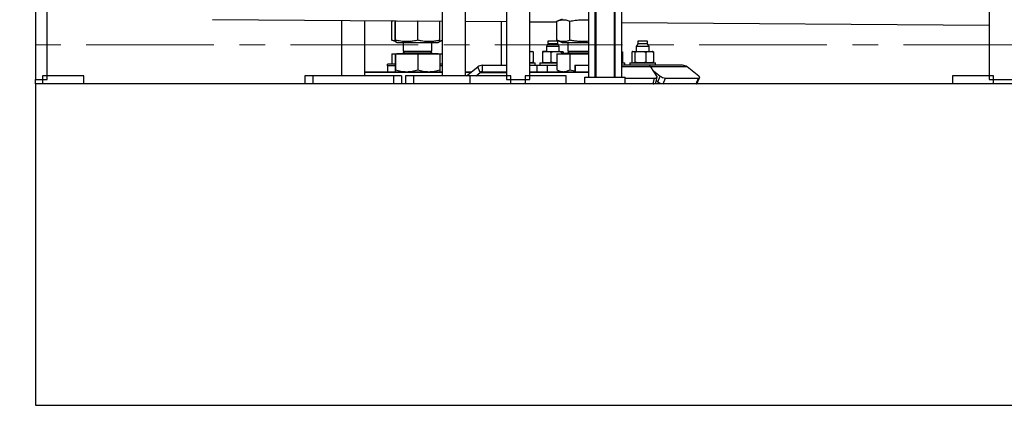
# Model space of a CAD drawing. Header units: millimetres. Extents: x 0 to 841, y 0 to 594.
# Tile 34 of 256: x 29 to 78, y 511 to 530. Entities that reach past the tile are written whole.
import ezdxf

# ---------------------------------------------------------------- set-up
doc = ezdxf.new("R2010")
doc.units = ezdxf.units.MM
doc.linetypes.add('CENTER', pattern=[10.16, 6.35, -1.27, 1.27, -1.27])
doc.layers.add('TRAIT-FORT', color=4, linetype='Continuous', lineweight=25)

msp = doc.modelspace()

# ---------------------------------------------------------------- linework, layer by layer
at = {"color": 7, "linetype": 'CENTER', "lineweight": 18}
msp.add_line((191.251, 529.227), (12.691, 529.227), dxfattribs=at)
at = {"layer": 'TRAIT-FORT', "color": 4, "linetype": 'Continuous', "lineweight": 25}
for p, q in [((29.971, 561.553), (29.971, 527.493)), ((30.551, 527.493), (30.551, 561.553)), ((53.391, 561.553), (53.391, 527.493)), ((54.551, 527.493), (54.551, 561.553)), ((77.391, 561.553), (77.391, 527.493)), ((50.191, 552.055), (50.191, 527.689)), ((51.351, 527.689), (51.351, 552.055)), ((57.471, 552.055), (57.471, 527.609)), ((57.811, 527.609), (57.811, 552.055)), ((57.835, 552.055), (57.835, 527.609)), ((58.759, 527.609), (58.759, 552.055)), ((58.783, 552.055), (58.783, 527.609)), ((59.123, 552.055), (59.123, 527.609)), ((38.769, 530.489), (50.191, 530.406)), ((45.191, 530.442), (45.191, 527.689)), ((46.351, 527.689), (46.351, 530.434)), ((47.7, 530.404), (47.76, 530.424)), ((47.71, 530.407), (47.7, 530.404)), ((47.7, 529.455), (47.7, 530.404)), ((47.749, 530.424), (47.709, 530.407)), ((47.863, 530.404), (47.864, 530.423)), ((47.863, 529.455), (47.863, 530.404)), ((47.877, 530.423), (47.878, 530.404)), ((47.878, 530.404), (47.972, 530.422)), ((47.878, 529.455), (47.878, 530.404)), ((48.931, 530.415), (48.986, 530.404)), ((48.986, 530.404), (49.038, 530.414)), ((48.986, 529.455), (48.986, 530.404)), ((50.065, 530.407), (50.078, 530.404)), ((50.078, 529.455), (50.078, 530.404)), ((51.351, 530.397), (53.391, 530.382)), ((53.151, 528.209), (53.151, 530.384)), ((54.551, 530.374), (55.9, 530.364)), ((55.91, 530.407), (55.9, 530.404)), ((55.9, 529.455), (55.9, 530.404)), ((56.161, 530.509), (55.909, 530.407)), ((56.549, 529.455), (56.549, 530.404)), ((59.123, 530.34), (77.391, 530.206)), ((47.7, 529.455), (47.71, 529.452)), ((47.709, 529.451), (47.87, 529.386)), ((47.87, 529.386), (47.961, 529.349)), ((47.961, 529.349), (49.851, 529.349)), ((48.251, 529.349), (48.251, 528.916)), ((49.691, 528.916), (49.691, 529.349)), ((49.851, 529.349), (49.98, 529.349)), ((49.98, 529.349), (50.071, 529.386)), ((50.071, 529.386), (50.191, 529.435)), ((55.454, 529.409), (55.454, 529.269)), ((55.942, 529.409), (55.454, 529.409)), ((55.9, 529.455), (55.91, 529.452)), ((55.909, 529.451), (56.161, 529.349)), ((55.942, 529.269), (55.942, 529.409)), ((56.161, 529.349), (56.677, 529.349)), ((56.451, 529.349), (56.451, 528.916)), ((56.677, 529.349), (57.471, 529.349)), ((59.922, 529.409), (59.922, 529.269)), ((60.343, 529.409), (59.922, 529.409)), ((60.41, 529.409), (60.343, 529.409)), ((60.41, 529.269), (60.41, 529.409)), ((47.948, 528.789), (47.948, 528.781)), ((47.948, 528.789), (49.993, 528.789)), ((48.337, 528.916), (48.251, 528.829)), ((48.251, 528.916), (49.691, 528.916)), ((48.251, 528.829), (48.351, 528.829)), ((48.322, 528.916), (48.322, 528.901)), ((48.351, 528.829), (49.691, 528.829)), ((49.691, 528.829), (49.604, 528.916)), ((49.619, 528.916), (49.619, 528.901)), ((49.993, 528.781), (49.993, 528.789)), ((54.551, 528.901), (54.656, 528.901)), ((54.677, 528.894), (54.656, 528.901)), ((54.715, 528.875), (54.677, 528.894)), ((54.715, 528.875), (54.715, 528.356)), ((55.184, 528.875), (55.184, 528.356)), ((55.402, 528.901), (55.218, 528.901)), ((55.454, 529.269), (55.378, 529.137)), ((55.378, 529.137), (55.378, 528.901)), ((56.018, 529.137), (55.378, 529.137)), ((55.402, 528.901), (55.877, 528.901)), ((55.789, 529.269), (55.454, 529.269)), ((55.619, 528.356), (55.619, 528.875)), ((55.942, 529.269), (55.789, 529.269)), ((55.877, 528.901), (56.174, 528.901)), ((56.018, 529.137), (55.942, 529.269)), ((56.018, 528.901), (56.018, 529.137)), ((56.134, 528.875), (56.134, 528.781)), ((56.148, 528.789), (56.148, 528.781)), ((57.471, 528.789), (56.148, 528.789)), ((56.213, 528.875), (56.213, 528.789)), ((56.537, 528.916), (56.451, 528.829)), ((56.451, 528.916), (57.471, 528.916)), ((56.451, 528.829), (57.471, 528.829)), ((56.522, 528.916), (56.522, 528.901)), ((59.157, 528.875), (59.157, 528.356)), ((59.626, 528.875), (59.626, 528.356)), ((59.686, 528.901), (59.664, 528.894)), ((59.686, 528.901), (59.706, 528.901)), ((59.706, 528.901), (60.056, 528.901)), ((59.786, 528.875), (59.786, 528.356)), ((59.922, 529.269), (59.846, 529.137)), ((59.846, 529.137), (59.846, 528.901)), ((60.399, 529.137), (59.846, 529.137)), ((60.41, 529.269), (59.922, 529.269)), ((60.056, 528.901), (60.515, 528.901)), ((60.326, 528.875), (60.326, 528.356)), ((60.486, 529.137), (60.399, 529.137)), ((60.486, 529.137), (60.41, 529.269)), ((60.486, 528.901), (60.486, 529.137)), ((60.515, 528.901), (60.646, 528.901)), ((60.667, 528.894), (60.646, 528.901)), ((60.705, 528.875), (60.667, 528.894)), ((60.705, 528.875), (60.705, 528.356)), ((47.7, 528.781), (47.7, 528.272)), ((47.7, 528.781), (47.863, 528.781)), ((47.863, 528.781), (47.863, 527.988)), ((47.863, 528.781), (47.878, 528.781)), ((47.878, 528.781), (47.878, 527.988)), ((47.878, 528.781), (48.986, 528.781)), ((48.986, 528.781), (48.986, 527.988)), ((48.986, 528.781), (50.078, 528.781)), ((50.078, 528.781), (50.078, 527.988)), ((50.078, 528.781), (50.191, 528.781)), ((54.551, 528.329), (54.642, 528.329)), ((54.642, 528.329), (54.816, 528.329)), ((54.656, 528.329), (54.677, 528.337)), ((54.677, 528.337), (54.715, 528.356)), ((54.816, 528.209), (54.816, 528.329)), ((55.058, 528.329), (55.058, 528.209)), ((55.058, 528.329), (55.9, 528.329)), ((55.9, 528.331), (55.877, 528.329)), ((55.9, 528.781), (55.9, 527.988)), ((55.9, 528.781), (56.549, 528.781)), ((56.549, 528.781), (56.549, 527.988)), ((56.549, 528.781), (57.471, 528.781)), ((59.123, 528.329), (59.283, 528.329)), ((59.283, 528.209), (59.283, 528.329)), ((59.526, 528.329), (59.526, 528.209)), ((59.526, 528.329), (60.806, 528.329)), ((59.664, 528.337), (59.626, 528.356)), ((59.664, 528.337), (59.686, 528.329)), ((60.646, 528.329), (60.667, 528.337)), ((60.667, 528.337), (60.705, 528.356)), ((60.806, 528.209), (60.806, 528.329)), ((46.351, 527.889), (47.735, 527.889)), ((47.718, 527.849), (46.351, 527.849)), ((47.863, 528.272), (47.476, 528.272)), ((47.476, 528.186), (47.476, 528.272)), ((47.476, 528.186), (47.476, 527.889)), ((47.863, 528.186), (47.476, 528.186)), ((50.191, 527.849), (47.718, 527.849)), ((47.735, 527.889), (50.191, 527.889)), ((50.191, 528.272), (50.078, 528.272)), ((50.191, 528.186), (50.078, 528.186)), ((51.351, 527.889), (51.668, 527.889)), ((51.617, 527.849), (51.351, 527.849)), ((51.415, 527.689), (51.963, 528.124)), ((51.882, 527.689), (52.08, 527.847)), ((52.08, 527.847), (51.963, 528.124)), ((52.08, 527.847), (53.391, 527.847)), ((52.197, 527.889), (52.197, 528.209)), ((52.197, 528.209), (53.391, 528.209)), ((52.197, 527.889), (53.391, 527.889)), ((54.551, 528.209), (54.919, 528.209)), ((54.551, 527.889), (56.794, 527.889)), ((57.471, 527.849), (54.551, 527.849)), ((54.919, 527.889), (54.919, 528.209)), ((54.919, 528.209), (55.439, 528.209)), ((55.439, 527.889), (55.439, 528.209)), ((55.439, 528.209), (55.9, 528.209)), ((55.909, 527.984), (55.9, 527.988)), ((55.909, 527.983), (56.071, 527.889)), ((56.549, 527.988), (56.794, 527.931)), ((56.794, 528.209), (56.794, 527.889)), ((56.794, 528.209), (56.823, 528.209)), ((56.794, 527.889), (56.823, 527.889)), ((56.823, 527.889), (56.823, 528.209)), ((56.823, 528.209), (57.471, 528.209)), ((56.823, 527.889), (57.471, 527.889)), ((62.145, 528.209), (59.123, 528.209)), ((62.378, 528.124), (59.123, 528.124)), ((60.876, 527.667), (60.581, 528.124)), ((60.708, 527.928), (61.037, 527.667)), ((62.955, 527.667), (62.378, 528.124)), ((29.971, 527.289), (29.971, 527.493)), ((29.971, 527.493), (30.551, 527.493)), ((30.331, 527.689), (30.331, 527.289)), ((32.371, 527.689), (30.331, 527.689)), ((32.371, 527.289), (32.371, 527.689)), ((43.371, 527.689), (43.371, 527.289)), ((43.771, 527.689), (43.371, 527.689)), ((43.771, 527.689), (43.771, 527.289)), ((47.771, 527.689), (43.771, 527.689)), ((47.771, 527.689), (47.771, 527.289)), ((48.171, 527.689), (47.771, 527.689)), ((48.171, 527.689), (48.171, 527.289)), ((48.371, 527.689), (48.371, 527.289)), ((48.771, 527.689), (48.371, 527.689)), ((48.771, 527.689), (48.771, 527.289)), ((51.571, 527.689), (48.771, 527.689)), ((51.571, 527.689), (51.571, 527.289)), ((53.61, 527.689), (51.571, 527.689)), ((53.391, 527.493), (54.551, 527.493)), ((53.61, 527.289), (53.61, 527.689)), ((54.331, 527.689), (54.331, 527.289)), ((56.371, 527.689), (54.331, 527.689)), ((56.371, 527.289), (56.371, 527.689)), ((57.297, 527.289), (57.297, 527.609)), ((57.297, 527.609), (59.297, 527.609)), ((59.297, 527.289), (59.297, 527.609)), ((59.297, 527.567), (60.754, 527.567)), ((60.695, 527.289), (60.754, 527.567)), ((60.826, 527.347), (60.885, 527.625)), ((60.847, 527.447), (60.92, 527.389)), ((60.92, 527.389), (61.037, 527.667)), ((61.184, 527.289), (61.3, 527.567)), ((61.3, 527.567), (62.944, 527.567)), ((62.827, 527.289), (62.944, 527.567)), ((62.885, 527.312), (63.002, 527.589)), ((75.571, 527.689), (75.571, 527.289)), ((77.61, 527.689), (75.571, 527.689)), ((77.391, 527.493), (78.551, 527.493)), ((77.61, 527.289), (77.61, 527.689)), ((29.971, 527.289), (29.971, 511.289)), ((173.971, 527.289), (29.971, 527.289)), ((32.371, 527.289), (30.331, 527.289)), ((53.61, 527.289), (51.571, 527.289)), ((56.371, 527.289), (54.331, 527.289)), ((77.61, 527.289), (75.571, 527.289)), ((29.971, 511.289), (173.971, 511.289))]:
    msp.add_line(p, q, dxfattribs=at)
at = {"layer": 'TRAIT-FORT', "color": 4, "linetype": 'Continuous', "lineweight": 25, "flags": 128}
for points in [[(60.695, 527.289), (60.73, 527.291), (60.761, 527.297), (60.787, 527.306), (60.807, 527.319), (60.821, 527.334), (60.826, 527.347)], [(60.754, 527.567), (60.789, 527.568), (60.82, 527.574), (60.847, 527.583), (60.867, 527.596), (60.88, 527.611), (60.886, 527.628), (60.885, 527.647), (60.876, 527.667)], [(62.944, 527.567), (62.968, 527.568), (62.987, 527.574), (62.999, 527.583), (63.004, 527.596), (63.002, 527.611), (62.993, 527.628), (62.977, 527.647), (62.955, 527.667)], [(62.827, 527.289), (62.852, 527.291), (62.87, 527.297), (62.882, 527.306), (62.885, 527.312)]]:
    msp.add_lwpolyline(points, dxfattribs=at)
at = {"layer": 'TRAIT-FORT', "color": 4, "linetype": 'Continuous', "lineweight": 25}
for centre, radius, start, end in [((48.211, 528.829), 0.04, 270.0166, 359.9971), ((49.731, 528.829), 0.04, 180.0029, 269.9902), ((56.411, 528.829), 0.04, 270.0098, 359.9971), ((52.202, 527.834), 0.375, 90.8553, 129.5247), ((52.199, 527.702), 0.188, 90.8534, 129.5225), ((60.442, 528.056), 0.155, 25.8868, 82.5031), ((62.139, 527.834), 0.375, 50.4763, 89.1445), ((61.218, 527.777), 0.489, 232.4571, 265.9317), ((61.335, 528.054), 0.489, 232.4575, 265.932)]:
    msp.add_arc(centre, radius, start, end, dxfattribs=at)
for points, knots in [([(55.9, 530.404), (55.943, 530.42), (56.024, 530.449), (56.146, 530.471), (56.253, 530.475), (56.353, 530.463), (56.45, 530.441), (56.515, 530.417), (56.549, 530.404)], [0, 0, 0, 0, 0.205665, 0.384904, 0.554136, 0.689712, 0.835512, 1, 1, 1, 1]), ([(56.549, 530.404), (56.634, 530.42), (56.794, 530.449), (57.03, 530.472), (57.24, 530.474), (57.386, 530.467), (57.458, 530.459), (57.471, 530.457)], [0, 0, 0, 0, 0.278742, 0.527911, 0.766022, 0.955941, 1, 1, 1, 1]), ([(47.867, 529.405), (47.846, 529.409), (47.789, 529.421), (47.735, 529.442), (47.7, 529.455)], [0, 0, 0, 0, 0.370328, 1, 1, 1, 1]), ([(47.878, 529.455), (47.876, 529.44), (47.873, 529.419), (47.877, 529.396), (47.868, 529.384), (47.868, 529.405), (47.864, 529.421), (47.864, 529.442), (47.863, 529.455)], [0, 0, 0, 0, 0.313635, 0.472735, 0.503052, 0.578338, 0.739472, 1, 1, 1, 1]), ([(48.986, 529.455), (48.912, 529.439), (48.772, 529.41), (48.566, 529.388), (48.383, 529.384), (48.214, 529.396), (48.049, 529.418), (47.937, 529.442), (47.878, 529.455)], [0, 0, 0, 0, 0.202481, 0.382952, 0.55518, 0.692615, 0.838506, 1, 1, 1, 1]), ([(50.078, 529.455), (50.005, 529.439), (49.868, 529.41), (49.664, 529.388), (49.484, 529.384), (49.317, 529.396), (49.154, 529.418), (49.044, 529.442), (48.986, 529.455)], [0, 0, 0, 0, 0.202534, 0.382981, 0.555164, 0.692568, 0.838455, 1, 1, 1, 1]), ([(50.071, 529.388), (50.071, 529.388), (50.073, 529.384), (50.073, 529.406), (50.077, 529.421), (50.078, 529.442), (50.078, 529.455)], [0, 0, 0, 0, 0.015621, 0.164751, 0.483933, 1, 1, 1, 1]), ([(50.191, 529.438), (50.166, 529.428), (50.128, 529.413), (50.088, 529.406), (50.074, 529.404)], [0, 0, 0, 0, 0.650517, 1, 1, 1, 1]), ([(56.549, 529.455), (56.506, 529.439), (56.425, 529.41), (56.304, 529.388), (56.196, 529.384), (56.096, 529.396), (55.999, 529.418), (55.935, 529.442), (55.9, 529.455)], [0, 0, 0, 0, 0.205672, 0.384911, 0.554144, 0.68972, 0.835514, 1, 1, 1, 1]), ([(57.471, 529.403), (57.425, 529.398), (57.306, 529.385), (57.128, 529.385), (56.934, 529.396), (56.745, 529.418), (56.616, 529.442), (56.549, 529.455)], [0, 0, 0, 0, 0.1485867, 0.3866657, 0.576559, 0.7777982, 1, 1, 1, 1]), ([(54.551, 528.9), (54.574, 528.898), (54.629, 528.896), (54.684, 528.883), (54.715, 528.875)], [0, 0, 0, 0, 0.418803, 1, 1, 1, 1]), ([(55.184, 528.875), (55.22, 528.882), (55.292, 528.897), (55.365, 528.9), (55.402, 528.901)], [0, 0, 0, 0, 0.4994812, 1, 1, 1, 1]), ([(55.223, 528.901), (55.216, 528.9), (55.2, 528.895), (55.19, 528.882), (55.184, 528.875)], [0, 0, 0, 0, 0.429585, 1, 1, 1, 1]), ([(55.402, 528.901), (55.438, 528.9), (55.511, 528.897), (55.583, 528.882), (55.619, 528.875)], [0, 0, 0, 0, 0.4965317, 1, 1, 1, 1]), ([(55.619, 528.875), (55.662, 528.882), (55.747, 528.897), (55.833, 528.9), (55.877, 528.901)], [0, 0, 0, 0, 0.498501, 1, 1, 1, 1]), ([(55.877, 528.901), (55.92, 528.9), (56.006, 528.897), (56.091, 528.882), (56.134, 528.875)], [0, 0, 0, 0, 0.497493, 1, 1, 1, 1]), ([(56.134, 528.875), (56.14, 528.882), (56.15, 528.895), (56.167, 528.9), (56.174, 528.901)], [0, 0, 0, 0, 0.5664571, 1, 1, 1, 1]), ([(56.174, 528.901), (56.18, 528.9), (56.197, 528.895), (56.207, 528.882), (56.213, 528.875)], [0, 0, 0, 0, 0.429585, 1, 1, 1, 1]), ([(59.118, 528.901), (59.125, 528.9), (59.141, 528.895), (59.151, 528.882), (59.157, 528.875)], [0, 0, 0, 0, 0.429585, 1, 1, 1, 1]), ([(59.626, 528.875), (59.639, 528.882), (59.664, 528.897), (59.692, 528.9), (59.706, 528.901)], [0, 0, 0, 0, 0.519164, 1, 1, 1, 1]), ([(59.706, 528.901), (59.72, 528.9), (59.748, 528.897), (59.773, 528.882), (59.786, 528.875)], [0, 0, 0, 0, 0.476892, 1, 1, 1, 1]), ([(59.786, 528.875), (59.83, 528.882), (59.92, 528.897), (60.01, 528.9), (60.056, 528.901)], [0, 0, 0, 0, 0.498294, 1, 1, 1, 1]), ([(60.056, 528.901), (60.101, 528.9), (60.191, 528.897), (60.281, 528.882), (60.326, 528.875)], [0, 0, 0, 0, 0.497734, 1, 1, 1, 1]), ([(60.326, 528.875), (60.357, 528.882), (60.419, 528.897), (60.483, 528.9), (60.515, 528.901)], [0, 0, 0, 0, 0.5005581, 1, 1, 1, 1]), ([(60.515, 528.901), (60.547, 528.9), (60.611, 528.897), (60.674, 528.882), (60.705, 528.875)], [0, 0, 0, 0, 0.495471, 1, 1, 1, 1]), ([(54.715, 528.356), (54.684, 528.348), (54.63, 528.335), (54.574, 528.332), (54.551, 528.331)], [0, 0, 0, 0, 0.576618, 1, 1, 1, 1]), ([(55.402, 528.329), (55.365, 528.331), (55.292, 528.333), (55.22, 528.348), (55.184, 528.356)], [0, 0, 0, 0, 0.496521, 1, 1, 1, 1]), ([(55.184, 528.356), (55.19, 528.349), (55.2, 528.335), (55.216, 528.331), (55.223, 528.329)], [0, 0, 0, 0, 0.566636, 1, 1, 1, 1]), ([(55.619, 528.356), (55.584, 528.349), (55.512, 528.333), (55.438, 528.331), (55.402, 528.329)], [0, 0, 0, 0, 0.499476, 1, 1, 1, 1]), ([(55.877, 528.329), (55.834, 528.331), (55.747, 528.333), (55.662, 528.348), (55.619, 528.356)], [0, 0, 0, 0, 0.497502, 1, 1, 1, 1]), ([(59.157, 528.356), (59.151, 528.349), (59.141, 528.335), (59.125, 528.331), (59.118, 528.329)], [0, 0, 0, 0, 0.5666364, 1, 1, 1, 1]), ([(59.786, 528.356), (59.773, 528.349), (59.748, 528.334), (59.72, 528.331), (59.706, 528.329)], [0, 0, 0, 0, 0.5191979, 1, 1, 1, 1]), ([(60.056, 528.329), (60.011, 528.331), (59.92, 528.333), (59.831, 528.348), (59.786, 528.356)], [0, 0, 0, 0, 0.497717, 1, 1, 1, 1]), ([(60.326, 528.356), (60.281, 528.349), (60.192, 528.333), (60.101, 528.331), (60.056, 528.329)], [0, 0, 0, 0, 0.49828, 1, 1, 1, 1]), ([(60.515, 528.329), (60.484, 528.331), (60.419, 528.333), (60.357, 528.348), (60.326, 528.356)], [0, 0, 0, 0, 0.495458, 1, 1, 1, 1]), ([(60.705, 528.356), (60.674, 528.349), (60.611, 528.333), (60.547, 528.331), (60.515, 528.329)], [0, 0, 0, 0, 0.500553, 1, 1, 1, 1]), ([(47.863, 527.988), (47.864, 527.964), (47.866, 527.934), (47.867, 527.9), (47.87, 527.892), (47.871, 527.889)], [0, 0, 0, 0, 0.723047, 0.926882, 1, 1, 1, 1]), ([(47.871, 527.889), (47.872, 527.898), (47.877, 527.931), (47.878, 527.963), (47.878, 527.988)], [0, 0, 0, 0, 0.265867, 1, 1, 1, 1]), ([(47.878, 527.988), (47.968, 527.961), (48.103, 527.921), (48.29, 527.894), (48.385, 527.891), (48.432, 527.889)], [0, 0, 0, 0, 0.4968663, 0.7478956, 1, 1, 1, 1]), ([(48.432, 527.889), (48.525, 527.894), (48.714, 527.905), (48.894, 527.96), (48.986, 527.988)], [0, 0, 0, 0, 0.492851, 1, 1, 1, 1]), ([(48.986, 527.988), (49.074, 527.961), (49.208, 527.921), (49.392, 527.894), (49.485, 527.891), (49.532, 527.889)], [0, 0, 0, 0, 0.4970534, 0.7480232, 1, 1, 1, 1]), ([(49.532, 527.889), (49.624, 527.894), (49.81, 527.905), (49.988, 527.96), (50.078, 527.988)], [0, 0, 0, 0, 0.492656, 1, 1, 1, 1]), ([(50.078, 527.988), (50.077, 527.964), (50.075, 527.934), (50.074, 527.9), (50.071, 527.892), (50.07, 527.889)], [0, 0, 0, 0, 0.723051, 0.926882, 1, 1, 1, 1]), ([(55.9, 527.988), (55.952, 527.961), (56.029, 527.922), (56.141, 527.894), (56.197, 527.891), (56.225, 527.889)], [0, 0, 0, 0, 0.508823, 0.75591, 1, 1, 1, 1]), ([(56.225, 527.889), (56.28, 527.895), (56.394, 527.906), (56.496, 527.96), (56.549, 527.988)], [0, 0, 0, 0, 0.480478, 1, 1, 1, 1])]:
    msp.add_open_spline(points, degree=3, knots=knots, dxfattribs=at)

doc.saveas('drawing.dxf')
